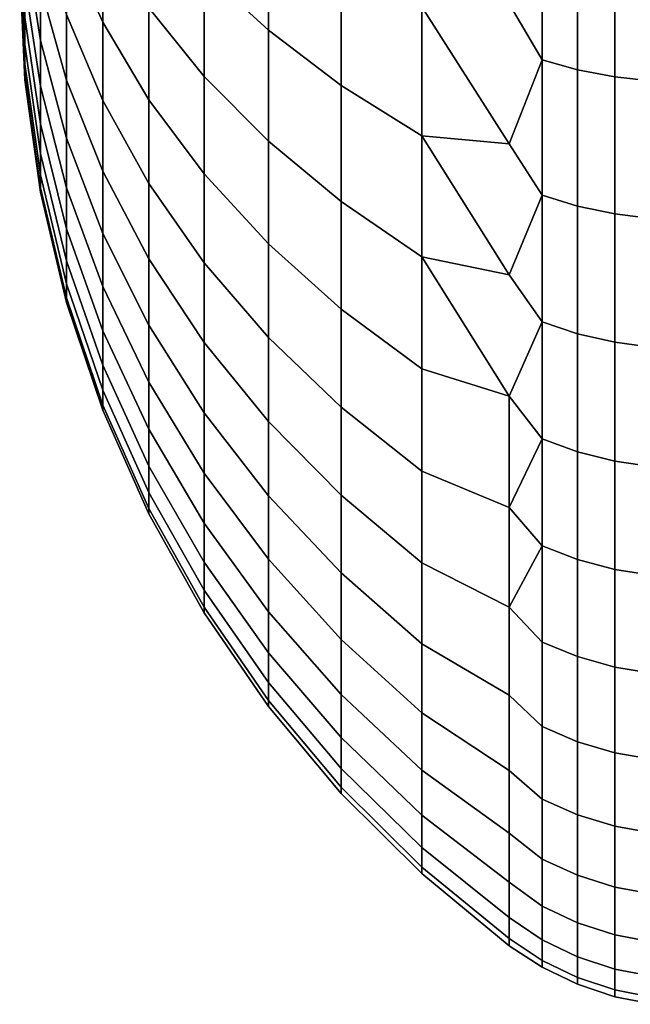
# Model space of a CAD drawing. Header units: metres. Extents: x -22 to 244, y -22 to 22.
# Tile 21 of 146: x -22.5 to -21.502, y -3.496 to -1.885. Entities that reach past the tile are written whole.
import ezdxf

# ---------------------------------------------------------------- set-up
doc = ezdxf.new("R2010")
doc.units = ezdxf.units.M
doc.layers.add('solid_10_151_113_XXX', color=7, linetype='CONTINUOUS')

msp = doc.modelspace()

# ---------------------------------------------------------------- linework, layer by layer
at = {"layer": 'solid_10_151_113_XXX'}
for points in [[(-22.093472, -1.90281, 172.330521), (-22.093472, -1.70911, 172.476074), (-22.198641, -1.622253, 172.350235), (-22.198641, -1.806108, 172.212082)], [(-22.093472, -1.70911, 167.523926), (-22.093472, -1.90281, 167.669479), (-22.198641, -1.806108, 167.787918), (-22.198641, -1.622253, 167.649765)], [(-22.364326, -1.8893, 171.673767), (-22.364326, -1.74849, 171.820374), (-22.423414, -1.626627, 171.693497), (-22.423414, -1.757622, 171.557114)], [(-22.364326, -1.74849, 168.179626), (-22.364326, -1.8893, 168.326233), (-22.423414, -1.757622, 168.442886), (-22.423414, -1.626627, 168.306503)], [(-22.465942, -1.919243, 171.007294), (-22.465942, -1.831966, 171.158463), (-22.491545, -1.676617, 171.060226), (-22.491545, -1.756493, 170.921875)], [(-22.465942, -1.831966, 168.841537), (-22.465942, -1.919243, 168.992706), (-22.491545, -1.756493, 169.078125), (-22.491545, -1.676617, 168.939774)], [(-22.198641, -1.97825, 172.05957), (-22.198641, -1.806108, 172.212082), (-22.289186, -1.703658, 172.086609), (-22.289186, -1.866036, 171.942749)], [(-22.198641, -1.806108, 167.787918), (-22.198641, -1.97825, 167.94043), (-22.289186, -1.866036, 168.057251), (-22.289186, -1.703658, 167.913391)], [(-21.974585, -1.992929, 172.440903), (-21.974585, -1.790056, 172.593338), (-22.093472, -1.70911, 172.476074), (-22.093472, -1.90281, 172.330521)], [(-21.974585, -1.790056, 167.406662), (-21.974585, -1.992929, 167.559097), (-22.093472, -1.90281, 167.669479), (-22.093472, -1.70911, 167.523926)], [(-21.646349, -1.71755, 172.974884), (-21.700001, -1.859625, 172.846359), (-21.646349, -1.951359, 172.827026)], [(-21.646349, -1.951359, 167.172974), (-21.700001, -1.859623, 167.153641), (-21.646349, -1.71755, 167.025116)], [(-21.646349, -1.71755, 172.974884), (-21.646349, -1.951359, 172.827026), (-21.588409, -1.96729, 172.850113), (-21.588409, -1.731572, 172.999176)], [(-21.646349, -1.951359, 167.172974), (-21.646349, -1.71755, 167.025116), (-21.588409, -1.731572, 167.000824), (-21.588409, -1.96729, 167.149887)], [(-22.491545, -1.881627, 169.371826), (-22.491545, -1.926073, 169.525269), (-22.5, -1.749537, 169.576782), (-22.5, -1.72738, 169.493881)], [(-22.491545, -1.881627, 170.628174), (-22.5, -1.72738, 170.506119), (-22.5, -1.749537, 170.423218), (-22.491545, -1.926073, 170.474731)], [(-22.423414, -1.98464, 171.255005), (-22.423414, -1.877218, 171.410645), (-22.465942, -1.732808, 171.302124), (-22.465942, -1.831966, 171.158463)], [(-22.423414, -1.877218, 168.589355), (-22.423414, -1.98464, 168.744995), (-22.465942, -1.831966, 168.841537), (-22.465942, -1.732808, 168.697876)], [(-21.588409, -1.731572, 172.999176), (-21.588409, -1.96729, 172.850113), (-21.527346, -1.97886, 172.866867), (-21.527346, -1.741756, 173.016815)], [(-21.588409, -1.96729, 167.149887), (-21.588409, -1.731572, 167.000824), (-21.527346, -1.741756, 166.983185), (-21.527346, -1.97886, 167.133133)], [(-22.491545, -1.926073, 169.525269), (-22.491545, -1.958027, 169.681793), (-22.5, -1.767702, 169.660553), (-22.5, -1.749537, 169.576782)], [(-22.491545, -1.958027, 170.318207), (-22.491545, -1.926073, 170.474731), (-22.5, -1.749537, 170.423218), (-22.5, -1.767702, 170.339447)], [(-22.289186, -2.016311, 171.786301), (-22.289186, -1.866036, 171.942749), (-22.364326, -1.74849, 171.820374), (-22.364326, -1.8893, 171.673767)], [(-22.289186, -1.866036, 168.057251), (-22.289186, -2.016311, 168.213699), (-22.364326, -1.8893, 168.326233), (-22.364326, -1.74849, 168.179626)], [(-21.527346, -1.741756, 173.016815), (-21.527346, -1.97886, 172.866867), (-21.464172, -1.985878, 172.877045), (-21.464172, -1.747932, 173.027512)], [(-21.527346, -1.97886, 167.133133), (-21.527346, -1.741756, 166.983185), (-21.464172, -1.747932, 166.972488), (-21.464172, -1.985878, 167.122955)], [(-22.491545, -1.958027, 169.681793), (-22.5, -1.781851, 169.745026), (-22.5, -1.767702, 169.660553)], [(-22.491545, -1.958027, 170.318207), (-22.5, -1.767702, 170.339447), (-22.5, -1.781851, 170.254974)], [(-22.465942, -1.994073, 170.849594), (-22.465942, -1.919243, 171.007294), (-22.491545, -1.756493, 170.921875), (-22.491545, -1.824978, 170.777557)], [(-22.465942, -1.919243, 168.992706), (-22.465942, -1.994073, 169.150406), (-22.491545, -1.824978, 169.222443), (-22.491545, -1.756493, 169.078125)], [(-22.364326, -2.017856, 171.516327), (-22.364326, -1.8893, 171.673767), (-22.423414, -1.757622, 171.557114), (-22.423414, -1.877218, 171.410645)], [(-22.364326, -1.8893, 168.326233), (-22.364326, -2.017856, 168.483673), (-22.423414, -1.877218, 168.589355), (-22.423414, -1.757622, 168.442886)], [(-22.491545, -1.958027, 169.681793), (-22.491545, -1.977283, 169.840378), (-22.5, -1.791947, 169.829956), (-22.5, -1.781851, 169.745026)], [(-22.491545, -1.977283, 170.159622), (-22.491545, -1.958027, 170.318207), (-22.5, -1.781851, 170.254974), (-22.5, -1.791947, 170.170044)], [(-22.491545, -1.977283, 169.840378), (-22.5, -1.797996, 169.914963), (-22.5, -1.791947, 169.829956)], [(-22.491545, -1.977283, 170.159622), (-22.5, -1.791947, 170.170044), (-22.5, -1.797996, 170.085037)], [(-22.491545, -1.977283, 169.840378), (-22.491545, -1.983716, 170), (-22.5, -1.8, 170), (-22.5, -1.797996, 169.914963)], [(-22.491545, -1.983716, 170), (-22.491545, -1.977283, 170.159622), (-22.5, -1.797996, 170.085037), (-22.5, -1.8, 170)], [(-21.974585, -1.790056, 172.593338), (-21.974585, -1.992929, 172.440903), (-21.842999, -2.075692, 172.542267), (-21.842999, -1.864394, 172.701035)], [(-21.974585, -1.992929, 167.559097), (-21.974585, -1.790056, 167.406662), (-21.842999, -1.864394, 167.298965), (-21.842999, -2.075692, 167.457733)], [(-22.093472, -2.084168, 172.169846), (-22.093472, -1.90281, 172.330521), (-22.198641, -1.806108, 172.212082), (-22.198641, -1.97825, 172.05957)], [(-22.093472, -1.90281, 167.669479), (-22.093472, -2.084168, 167.830154), (-22.198641, -1.97825, 167.94043), (-22.198641, -1.806108, 167.787918)], [(-22.465942, -2.055971, 170.686386), (-22.465942, -1.994073, 170.849594), (-22.491545, -1.824978, 170.777557), (-22.491545, -1.881627, 170.628174)], [(-22.465942, -1.994073, 169.150406), (-22.465942, -2.055971, 169.313614), (-22.491545, -1.881627, 169.371826), (-22.491545, -1.824978, 169.222443)], [(-22.423414, -2.079191, 171.091248), (-22.423414, -1.98464, 171.255005), (-22.465942, -1.831966, 171.158463), (-22.465942, -1.919243, 171.007294)], [(-22.423414, -1.98464, 168.744995), (-22.423414, -2.079191, 168.908752), (-22.465942, -1.919243, 168.992706), (-22.465942, -1.831966, 168.841537)], [(-22.198641, -2.137563, 171.893723), (-22.198641, -1.97825, 172.05957), (-22.289186, -1.866036, 171.942749), (-22.289186, -2.016311, 171.786301)], [(-22.198641, -1.97825, 167.94043), (-22.198641, -2.137563, 168.106277), (-22.289186, -2.016311, 168.213699), (-22.289186, -1.866036, 168.057251)], [(-21.646349, -1.951359, 167.172974), (-21.700001, -2.088323, 167.316925), (-21.842999, -1.864394, 167.298965), (-21.700001, -1.859623, 167.153641)], [(-21.646349, -1.951359, 172.827026), (-21.700001, -1.859625, 172.846359), (-21.842999, -1.864394, 172.701035), (-21.700001, -2.088325, 172.683075)], [(-21.842999, -1.864394, 172.701035), (-21.842999, -2.075692, 172.542267), (-21.700001, -2.088325, 172.683075)], [(-21.842999, -2.075692, 167.457733), (-21.842999, -1.864394, 167.298965), (-21.700001, -2.088323, 167.316925)], [(-22.465942, -2.104535, 170.518723), (-22.465942, -2.055971, 170.686386), (-22.491545, -1.881627, 170.628174), (-22.491545, -1.926073, 170.474731)], [(-22.465942, -2.055971, 169.313614), (-22.465942, -2.104535, 169.481277), (-22.491545, -1.926073, 169.525269), (-22.491545, -1.881627, 169.371826)], [(-22.364326, -2.133326, 171.34903), (-22.364326, -2.017856, 171.516327), (-22.423414, -1.877218, 171.410645), (-22.423414, -1.98464, 171.255005)], [(-22.364326, -2.017856, 168.483673), (-22.364326, -2.133326, 168.65097), (-22.423414, -1.98464, 168.744995), (-22.423414, -1.877218, 168.589355)], [(-22.289186, -2.15351, 171.618256), (-22.289186, -2.016311, 171.786301), (-22.364326, -1.8893, 171.673767), (-22.364326, -2.017856, 171.516327)], [(-22.289186, -2.016311, 168.213699), (-22.289186, -2.15351, 168.381744), (-22.364326, -2.017856, 168.483673), (-22.364326, -1.8893, 168.326233)], [(-21.974585, -2.182878, 172.272614), (-21.974585, -1.992929, 172.440903), (-22.093472, -1.90281, 172.330521), (-22.093472, -2.084168, 172.169846)], [(-21.974585, -1.992929, 167.559097), (-21.974585, -2.182878, 167.727386), (-22.093472, -2.084168, 167.830154), (-22.093472, -1.90281, 167.669479)], [(-22.465942, -2.139451, 170.347702), (-22.465942, -2.104535, 170.518723), (-22.491545, -1.926073, 170.474731), (-22.491545, -1.958027, 170.318207)], [(-22.465942, -2.104535, 169.481277), (-22.465942, -2.139451, 169.652298), (-22.491545, -1.958027, 169.681793), (-22.491545, -1.926073, 169.525269)], [(-22.423414, -2.160258, 170.920395), (-22.423414, -2.079191, 171.091248), (-22.465942, -1.919243, 171.007294), (-22.465942, -1.994073, 170.849594)], [(-22.423414, -2.079191, 168.908752), (-22.423414, -2.160258, 169.079605), (-22.465942, -1.994073, 169.150406), (-22.465942, -1.919243, 168.992706)], [(-22.465942, -2.160491, 170.174408), (-22.465942, -2.139451, 170.347702), (-22.491545, -1.958027, 170.318207), (-22.491545, -1.977283, 170.159622)], [(-22.465942, -2.139451, 169.652298), (-22.465942, -2.160491, 169.825592), (-22.491545, -1.977283, 169.840378), (-22.491545, -1.958027, 169.681793)], [(-21.646349, -1.951359, 172.827026), (-21.700001, -2.088325, 172.683075), (-21.646349, -2.172513, 172.660843)], [(-21.646349, -2.172513, 167.339157), (-21.700001, -2.088323, 167.316925), (-21.646349, -1.951359, 167.172974)], [(-21.646349, -1.951359, 172.827026), (-21.646349, -2.172513, 172.660843), (-21.588409, -2.190249, 172.682571), (-21.588409, -1.96729, 172.850113)], [(-21.646349, -2.172513, 167.339157), (-21.646349, -1.951359, 167.172974), (-21.588409, -1.96729, 167.149887), (-21.588409, -2.190249, 167.317429)], [(-22.465942, -2.167519, 170), (-22.465942, -2.160491, 170.174408), (-22.491545, -1.977283, 170.159622), (-22.491545, -1.983716, 170)], [(-22.465942, -2.160491, 169.825592), (-22.465942, -2.167519, 170), (-22.491545, -1.983716, 170), (-22.491545, -1.977283, 169.840378)], [(-22.093472, -2.25201, 171.995102), (-22.093472, -2.084168, 172.169846), (-22.198641, -1.97825, 172.05957), (-22.198641, -2.137563, 171.893723)], [(-22.093472, -2.084168, 167.830154), (-22.093472, -2.25201, 168.004898), (-22.198641, -2.137563, 168.106277), (-22.198641, -1.97825, 167.94043)], [(-21.588409, -1.96729, 172.850113), (-21.588409, -2.190249, 172.682571), (-21.527346, -2.20313, 172.698349), (-21.527346, -1.97886, 172.866867)], [(-21.588409, -2.190249, 167.317429), (-21.588409, -1.96729, 167.149887), (-21.527346, -1.97886, 167.133133), (-21.527346, -2.20313, 167.301651)], [(-21.527346, -1.97886, 172.866867), (-21.527346, -2.20313, 172.698349), (-21.464172, -2.210943, 172.707916), (-21.464172, -1.985878, 172.877045)], [(-21.527346, -2.20313, 167.301651), (-21.527346, -1.97886, 167.133133), (-21.464172, -1.985878, 167.122955), (-21.464172, -2.210943, 167.292084)], [(-22.423414, -2.227314, 170.743591), (-22.423414, -2.160258, 170.920395), (-22.465942, -1.994073, 170.849594), (-22.465942, -2.055971, 170.686386)], [(-22.423414, -2.160258, 169.079605), (-22.423414, -2.227314, 169.256409), (-22.465942, -2.055971, 169.313614), (-22.465942, -1.994073, 169.150406)], [(-22.364326, -2.23496, 171.173004), (-22.364326, -2.133326, 171.34903), (-22.423414, -1.98464, 171.255005), (-22.423414, -2.079191, 171.091248)], [(-22.364326, -2.133326, 168.65097), (-22.364326, -2.23496, 168.826996), (-22.423414, -2.079191, 168.908752), (-22.423414, -1.98464, 168.744995)], [(-21.974585, -1.992929, 172.440903), (-21.974585, -2.182878, 172.272614), (-21.842999, -2.273528, 172.366989), (-21.842999, -2.075692, 172.542267)], [(-21.974585, -2.182878, 167.727386), (-21.974585, -1.992929, 167.559097), (-21.842999, -2.075692, 167.457733), (-21.842999, -2.273528, 167.633011)], [(-22.289186, -2.276742, 171.439728), (-22.289186, -2.15351, 171.618256), (-22.364326, -2.017856, 171.516327), (-22.364326, -2.133326, 171.34903)], [(-22.289186, -2.15351, 168.381744), (-22.289186, -2.276742, 168.560272), (-22.364326, -2.133326, 168.65097), (-22.364326, -2.017856, 168.483673)], [(-22.198641, -2.283012, 171.715576), (-22.198641, -2.137563, 171.893723), (-22.289186, -2.016311, 171.786301), (-22.289186, -2.15351, 171.618256)], [(-22.198641, -2.137563, 168.106277), (-22.198641, -2.283012, 168.284424), (-22.289186, -2.15351, 168.381744), (-22.289186, -2.016311, 168.213699)], [(-22.423414, -2.279925, 170.561951), (-22.423414, -2.227314, 170.743591), (-22.465942, -2.055971, 170.686386), (-22.465942, -2.104535, 170.518723)], [(-22.423414, -2.227314, 169.256409), (-22.423414, -2.279925, 169.438049), (-22.465942, -2.104535, 169.481277), (-22.465942, -2.055971, 169.313614)], [(-21.646349, -2.172513, 172.660843), (-21.700001, -2.088325, 172.683075), (-21.842999, -2.075692, 172.542267), (-21.700001, -2.302759, 172.501465)], [(-21.842999, -2.075692, 172.542267), (-21.842999, -2.273528, 172.366989), (-21.700001, -2.302759, 172.501465)], [(-21.646349, -2.172513, 167.339157), (-21.700001, -2.302757, 167.498535), (-21.842999, -2.075692, 167.457733), (-21.700001, -2.088323, 167.316925)], [(-21.842999, -2.273528, 167.633011), (-21.842999, -2.075692, 167.457733), (-21.700001, -2.302757, 167.498535)], [(-22.364326, -2.3221, 170.989349), (-22.364326, -2.23496, 171.173004), (-22.423414, -2.079191, 171.091248), (-22.423414, -2.160258, 170.920395)], [(-22.364326, -2.23496, 168.826996), (-22.364326, -2.3221, 169.010651), (-22.423414, -2.160258, 169.079605), (-22.423414, -2.079191, 168.908752)], [(-21.974585, -2.358669, 172.0896), (-21.974585, -2.182878, 172.272614), (-22.093472, -2.084168, 172.169846), (-22.093472, -2.25201, 171.995102)], [(-21.974585, -2.182878, 167.727386), (-21.974585, -2.358669, 167.9104), (-22.093472, -2.25201, 168.004898), (-22.093472, -2.084168, 167.830154)], [(-22.423414, -2.31775, 170.376678), (-22.423414, -2.279925, 170.561951), (-22.465942, -2.104535, 170.518723), (-22.465942, -2.139451, 170.347702)], [(-22.423414, -2.279925, 169.438049), (-22.423414, -2.31775, 169.623322), (-22.465942, -2.139451, 169.652298), (-22.465942, -2.104535, 169.481277)], [(-22.423414, -2.340544, 170.18895), (-22.423414, -2.31775, 170.376678), (-22.465942, -2.139451, 170.347702), (-22.465942, -2.160491, 170.174408)], [(-22.423414, -2.31775, 169.623322), (-22.423414, -2.340544, 169.81105), (-22.465942, -2.160491, 169.825592), (-22.465942, -2.139451, 169.652298)], [(-22.289186, -2.385209, 171.251862), (-22.289186, -2.276742, 171.439728), (-22.364326, -2.133326, 171.34903), (-22.364326, -2.23496, 171.173004)], [(-22.289186, -2.276742, 168.560272), (-22.289186, -2.385209, 168.748138), (-22.364326, -2.23496, 168.826996), (-22.364326, -2.133326, 168.65097)], [(-22.093472, -2.405247, 171.807419), (-22.093472, -2.25201, 171.995102), (-22.198641, -2.137563, 171.893723), (-22.198641, -2.283012, 171.715576)], [(-22.093472, -2.25201, 168.004898), (-22.093472, -2.405247, 168.192581), (-22.198641, -2.283012, 168.284424), (-22.198641, -2.137563, 168.106277)], [(-22.198641, -2.413655, 171.526306), (-22.198641, -2.283012, 171.715576), (-22.289186, -2.15351, 171.618256), (-22.289186, -2.276742, 171.439728)], [(-22.198641, -2.283012, 168.284424), (-22.198641, -2.413655, 168.473694), (-22.289186, -2.276742, 168.560272), (-22.289186, -2.15351, 168.381744)], [(-22.423414, -2.348159, 170), (-22.423414, -2.340544, 170.18895), (-22.465942, -2.160491, 170.174408), (-22.465942, -2.167519, 170)], [(-22.423414, -2.340544, 169.81105), (-22.423414, -2.348159, 170), (-22.465942, -2.167519, 170), (-22.465942, -2.160491, 169.825592)], [(-22.364326, -2.39418, 170.799301), (-22.364326, -2.3221, 170.989349), (-22.423414, -2.160258, 170.920395), (-22.423414, -2.227314, 170.743591)], [(-22.364326, -2.3221, 169.010651), (-22.364326, -2.39418, 169.200699), (-22.423414, -2.227314, 169.256409), (-22.423414, -2.160258, 169.079605)], [(-21.646349, -2.172513, 172.660843), (-21.700001, -2.302759, 172.501465), (-21.646349, -2.379578, 172.477402)], [(-21.646349, -2.379578, 167.522598), (-21.700001, -2.302757, 167.498535), (-21.646349, -2.172513, 167.339157)], [(-21.646349, -2.172513, 172.660843), (-21.646349, -2.379578, 172.477402), (-21.588409, -2.399004, 172.497635), (-21.588409, -2.190249, 172.682571)], [(-21.646349, -2.379578, 167.522598), (-21.646349, -2.172513, 167.339157), (-21.588409, -2.190249, 167.317429), (-21.588409, -2.399004, 167.502365)], [(-21.974585, -2.182878, 172.272614), (-21.974585, -2.358669, 172.0896), (-21.842999, -2.45662, 172.176376), (-21.842999, -2.273528, 172.366989)], [(-21.974585, -2.358669, 167.9104), (-21.974585, -2.182878, 167.727386), (-21.842999, -2.273528, 167.633011), (-21.842999, -2.45662, 167.823624)], [(-21.588409, -2.190249, 172.682571), (-21.588409, -2.399004, 172.497635), (-21.527346, -2.413113, 172.512314), (-21.527346, -2.20313, 172.698349)], [(-21.588409, -2.399004, 167.502365), (-21.588409, -2.190249, 167.317429), (-21.527346, -2.20313, 167.301651), (-21.527346, -2.413113, 167.487686)], [(-21.527346, -2.20313, 172.698349), (-21.527346, -2.413113, 172.512314), (-21.464172, -2.421671, 172.521225), (-21.464172, -2.210943, 172.707916)], [(-21.527346, -2.413113, 167.487686), (-21.527346, -2.20313, 167.301651), (-21.464172, -2.210943, 167.292084), (-21.464172, -2.421671, 167.478775)], [(-22.364326, -2.450733, 170.60405), (-22.364326, -2.39418, 170.799301), (-22.423414, -2.227314, 170.743591), (-22.423414, -2.279925, 170.561951)], [(-22.364326, -2.39418, 169.200699), (-22.364326, -2.450733, 169.39595), (-22.423414, -2.279925, 169.438049), (-22.423414, -2.227314, 169.256409)], [(-22.289186, -2.478207, 171.055862), (-22.289186, -2.385209, 171.251862), (-22.364326, -2.23496, 171.173004), (-22.364326, -2.3221, 170.989349)], [(-22.289186, -2.385209, 168.748138), (-22.289186, -2.478207, 168.944138), (-22.364326, -2.3221, 169.010651), (-22.364326, -2.23496, 168.826996)], [(-21.974585, -2.519163, 171.893021), (-21.974585, -2.358669, 172.0896), (-22.093472, -2.25201, 171.995102), (-22.093472, -2.405247, 171.807419)], [(-21.974585, -2.358669, 167.9104), (-21.974585, -2.519163, 168.106979), (-22.093472, -2.405247, 168.192581), (-22.093472, -2.25201, 168.004898)], [(-22.364326, -2.491392, 170.404892), (-22.364326, -2.450733, 170.60405), (-22.423414, -2.279925, 170.561951), (-22.423414, -2.31775, 170.376678)], [(-22.364326, -2.450733, 169.39595), (-22.364326, -2.491392, 169.595108), (-22.423414, -2.31775, 169.623322), (-22.423414, -2.279925, 169.438049)], [(-22.198641, -2.528645, 171.327133), (-22.198641, -2.413655, 171.526306), (-22.289186, -2.276742, 171.439728), (-22.289186, -2.385209, 171.251862)], [(-22.198641, -2.413655, 168.473694), (-22.198641, -2.528645, 168.672867), (-22.289186, -2.385209, 168.748138), (-22.289186, -2.276742, 168.560272)], [(-22.093472, -2.542885, 171.608017), (-22.093472, -2.405247, 171.807419), (-22.198641, -2.283012, 171.715576), (-22.198641, -2.413655, 171.526306)], [(-22.093472, -2.405247, 168.192581), (-22.093472, -2.542885, 168.391983), (-22.198641, -2.413655, 168.473694), (-22.198641, -2.283012, 168.284424)], [(-21.646349, -2.379578, 172.477402), (-21.700001, -2.302759, 172.501465), (-21.842999, -2.273528, 172.366989), (-21.700001, -2.501463, 172.30275)], [(-21.842999, -2.273528, 172.366989), (-21.842999, -2.45662, 172.176376), (-21.700001, -2.501463, 172.30275)], [(-21.646349, -2.379578, 167.522598), (-21.700001, -2.501461, 167.697235), (-21.842999, -2.273528, 167.633011), (-21.700001, -2.302757, 167.498535)], [(-21.842999, -2.45662, 167.823624), (-21.842999, -2.273528, 167.633011), (-21.700001, -2.501461, 167.697235)], [(-22.364326, -2.515893, 170.20311), (-22.364326, -2.491392, 170.404892), (-22.423414, -2.31775, 170.376678), (-22.423414, -2.340544, 170.18895)], [(-22.364326, -2.491392, 169.595108), (-22.364326, -2.515893, 169.79689), (-22.423414, -2.340544, 169.81105), (-22.423414, -2.31775, 169.623322)], [(-22.289186, -2.555133, 170.853027), (-22.289186, -2.478207, 171.055862), (-22.364326, -2.3221, 170.989349), (-22.364326, -2.39418, 170.799301)], [(-22.289186, -2.478207, 168.944138), (-22.289186, -2.555133, 169.146973), (-22.364326, -2.39418, 169.200699), (-22.364326, -2.3221, 169.010651)], [(-22.364326, -2.524078, 170), (-22.364326, -2.515893, 170.20311), (-22.423414, -2.340544, 170.18895), (-22.423414, -2.348159, 170)], [(-22.364326, -2.515893, 169.79689), (-22.364326, -2.524078, 170), (-22.423414, -2.348159, 170), (-22.423414, -2.340544, 169.81105)], [(-21.974585, -2.358669, 172.0896), (-21.974585, -2.519163, 171.893021), (-21.842999, -2.623779, 171.971649), (-21.842999, -2.45662, 172.176376)], [(-21.974585, -2.519163, 168.106979), (-21.974585, -2.358669, 167.9104), (-21.842999, -2.45662, 167.823624), (-21.842999, -2.623779, 168.028351)], [(-21.646349, -2.379578, 172.477402), (-21.700001, -2.501463, 172.30275), (-21.646349, -2.571209, 172.277893)], [(-21.646349, -2.571209, 167.722107), (-21.700001, -2.501461, 167.697235), (-21.646349, -2.379578, 167.522598)], [(-21.646349, -2.379578, 172.477402), (-21.646349, -2.571209, 172.277893), (-21.588409, -2.5922, 172.296494), (-21.588409, -2.399004, 172.497635)], [(-21.646349, -2.571209, 167.722107), (-21.646349, -2.379578, 167.522598), (-21.588409, -2.399004, 167.502365), (-21.588409, -2.5922, 167.703506)], [(-22.289186, -2.615488, 170.644653), (-22.289186, -2.555133, 170.853027), (-22.364326, -2.39418, 170.799301), (-22.364326, -2.450733, 170.60405)], [(-22.289186, -2.555133, 169.146973), (-22.289186, -2.615488, 169.355347), (-22.364326, -2.450733, 169.39595), (-22.364326, -2.39418, 169.200699)], [(-22.198641, -2.627235, 171.119354), (-22.198641, -2.528645, 171.327133), (-22.289186, -2.385209, 171.251862), (-22.289186, -2.478207, 171.055862)], [(-22.198641, -2.528645, 168.672867), (-22.198641, -2.627235, 168.880646), (-22.289186, -2.478207, 168.944138), (-22.289186, -2.385209, 168.748138)], [(-21.588409, -2.399004, 172.497635), (-21.588409, -2.5922, 172.296494), (-21.527346, -2.607445, 172.309998), (-21.527346, -2.413113, 172.512314)], [(-21.588409, -2.5922, 167.703506), (-21.588409, -2.399004, 167.502365), (-21.527346, -2.413113, 167.487686), (-21.527346, -2.607445, 167.690002)], [(-22.093472, -2.664031, 171.398193), (-22.093472, -2.542885, 171.608017), (-22.198641, -2.413655, 171.526306), (-22.198641, -2.528645, 171.327133)], [(-22.093472, -2.542885, 168.391983), (-22.093472, -2.664031, 168.601807), (-22.198641, -2.528645, 168.672867), (-22.198641, -2.413655, 168.473694)], [(-21.974585, -2.66332, 171.684189), (-21.974585, -2.519163, 171.893021), (-22.093472, -2.405247, 171.807419), (-22.093472, -2.542885, 171.608017)], [(-21.974585, -2.519163, 168.106979), (-21.974585, -2.66332, 168.315811), (-22.093472, -2.542885, 168.391983), (-22.093472, -2.405247, 168.192581)], [(-21.527346, -2.413113, 172.512314), (-21.527346, -2.607445, 172.309998), (-21.464172, -2.616692, 172.318192), (-21.464172, -2.421671, 172.521225)], [(-21.527346, -2.607445, 167.690002), (-21.527346, -2.413113, 167.487686), (-21.464172, -2.421671, 167.478775), (-21.464172, -2.616692, 167.681808)], [(-22.289186, -2.65888, 170.432114), (-22.289186, -2.615488, 170.644653), (-22.364326, -2.450733, 170.60405), (-22.364326, -2.491392, 170.404892)], [(-22.289186, -2.615488, 169.355347), (-22.289186, -2.65888, 169.567886), (-22.364326, -2.491392, 169.595108), (-22.364326, -2.450733, 169.39595)], [(-21.842999, -2.623779, 171.971649), (-21.700001, -2.683079, 172.088318), (-21.700001, -2.501463, 172.30275), (-21.842999, -2.45662, 172.176376)], [(-21.842999, -2.623779, 168.028351), (-21.842999, -2.45662, 167.823624), (-21.700001, -2.501461, 167.697235), (-21.700001, -2.683078, 167.911682)], [(-22.198641, -2.708787, 170.904327), (-22.198641, -2.627235, 171.119354), (-22.289186, -2.478207, 171.055862), (-22.289186, -2.555133, 170.853027)], [(-22.198641, -2.627235, 168.880646), (-22.198641, -2.708787, 169.095673), (-22.289186, -2.555133, 169.146973), (-22.289186, -2.478207, 168.944138)], [(-22.289186, -2.685029, 170.216751), (-22.289186, -2.65888, 170.432114), (-22.364326, -2.491392, 170.404892), (-22.364326, -2.515893, 170.20311)], [(-22.289186, -2.65888, 169.567886), (-22.289186, -2.685029, 169.783249), (-22.364326, -2.515893, 169.79689), (-22.364326, -2.491392, 169.595108)], [(-21.646349, -2.571209, 167.722107), (-21.700001, -2.683078, 167.911682), (-21.700001, -2.501461, 167.697235)], [(-21.646349, -2.571209, 172.277893), (-21.700001, -2.501463, 172.30275), (-21.700001, -2.683079, 172.088318)], [(-22.289186, -2.693763, 170), (-22.289186, -2.685029, 170.216751), (-22.364326, -2.515893, 170.20311), (-22.364326, -2.524078, 170)], [(-22.289186, -2.685029, 169.783249), (-22.289186, -2.693763, 170), (-22.364326, -2.524078, 170), (-22.364326, -2.515893, 169.79689)], [(-21.974585, -2.519163, 171.893021), (-21.974585, -2.66332, 171.684189), (-21.842999, -2.773922, 171.75412), (-21.842999, -2.623779, 171.971649)], [(-21.974585, -2.66332, 168.315811), (-21.974585, -2.519163, 168.106979), (-21.842999, -2.623779, 168.028351), (-21.842999, -2.773922, 168.24588)], [(-22.093472, -2.7679, 171.179291), (-22.093472, -2.664031, 171.398193), (-22.198641, -2.528645, 171.327133), (-22.198641, -2.627235, 171.119354)], [(-22.093472, -2.664031, 168.601807), (-22.093472, -2.7679, 168.820709), (-22.198641, -2.627235, 168.880646), (-22.198641, -2.528645, 168.672867)], [(-21.974585, -2.790204, 171.464417), (-21.974585, -2.66332, 171.684189), (-22.093472, -2.542885, 171.608017), (-22.093472, -2.664031, 171.398193)], [(-21.974585, -2.66332, 168.315811), (-21.974585, -2.790204, 168.535583), (-22.093472, -2.664031, 168.601807), (-22.093472, -2.542885, 168.391983)], [(-22.198641, -2.772771, 170.683426), (-22.198641, -2.708787, 170.904327), (-22.289186, -2.555133, 170.853027), (-22.289186, -2.615488, 170.644653)], [(-22.198641, -2.708787, 169.095673), (-22.198641, -2.772771, 169.316574), (-22.289186, -2.615488, 169.355347), (-22.289186, -2.555133, 169.146973)], [(-21.646349, -2.571209, 172.277893), (-21.700001, -2.683079, 172.088318), (-21.646349, -2.746166, 172.063614)], [(-21.646349, -2.746166, 167.936386), (-21.700001, -2.683078, 167.911682), (-21.646349, -2.571209, 167.722107)], [(-21.646349, -2.571209, 172.277893), (-21.646349, -2.746166, 172.063614), (-21.588409, -2.768585, 172.08046), (-21.588409, -2.5922, 172.296494)], [(-21.646349, -2.746166, 167.936386), (-21.646349, -2.571209, 167.722107), (-21.588409, -2.5922, 167.703506), (-21.588409, -2.768585, 167.91954)], [(-21.588409, -2.5922, 172.296494), (-21.588409, -2.768585, 172.08046), (-21.527346, -2.784868, 172.092697), (-21.527346, -2.607445, 172.309998)], [(-21.588409, -2.768585, 167.91954), (-21.588409, -2.5922, 167.703506), (-21.527346, -2.607445, 167.690002), (-21.527346, -2.784868, 167.907303)], [(-21.527346, -2.607445, 172.309998), (-21.527346, -2.784868, 172.092697), (-21.464172, -2.794744, 172.100113), (-21.464172, -2.616692, 172.318192)], [(-21.527346, -2.784868, 167.907303), (-21.527346, -2.607445, 167.690002), (-21.464172, -2.616692, 167.681808), (-21.464172, -2.794744, 167.899887)], [(-22.198641, -2.818773, 170.458099), (-22.198641, -2.772771, 170.683426), (-22.289186, -2.615488, 170.644653), (-22.289186, -2.65888, 170.432114)], [(-22.198641, -2.772771, 169.316574), (-22.198641, -2.818773, 169.541901), (-22.289186, -2.65888, 169.567886), (-22.289186, -2.615488, 169.355347)], [(-21.842999, -2.773922, 171.75412), (-21.700001, -2.846368, 171.859619), (-21.700001, -2.683079, 172.088318), (-21.842999, -2.623779, 171.971649)], [(-21.842999, -2.773922, 168.24588), (-21.842999, -2.623779, 168.028351), (-21.700001, -2.683078, 167.911682), (-21.700001, -2.846366, 168.140381)], [(-22.093472, -2.853818, 170.952744), (-22.093472, -2.7679, 171.179291), (-22.198641, -2.627235, 171.119354), (-22.198641, -2.708787, 170.904327)], [(-22.093472, -2.7679, 168.820709), (-22.093472, -2.853818, 169.047256), (-22.198641, -2.708787, 169.095673), (-22.198641, -2.627235, 168.880646)], [(-22.198641, -2.846494, 170.229797), (-22.198641, -2.818773, 170.458099), (-22.289186, -2.65888, 170.432114), (-22.289186, -2.685029, 170.216751)], [(-22.198641, -2.818773, 169.541901), (-22.198641, -2.846494, 169.770203), (-22.289186, -2.685029, 169.783249), (-22.289186, -2.65888, 169.567886)], [(-21.974585, -2.898992, 171.235138), (-21.974585, -2.790204, 171.464417), (-22.093472, -2.664031, 171.398193), (-22.093472, -2.7679, 171.179291)], [(-21.974585, -2.790204, 168.535583), (-21.974585, -2.898992, 168.764862), (-22.093472, -2.7679, 168.820709), (-22.093472, -2.664031, 168.601807)], [(-21.974585, -2.66332, 171.684189), (-21.974585, -2.790204, 171.464417), (-21.842999, -2.906075, 171.525223), (-21.842999, -2.773922, 171.75412)], [(-21.974585, -2.790204, 168.535583), (-21.974585, -2.66332, 168.315811), (-21.842999, -2.773922, 168.24588), (-21.842999, -2.906075, 168.474777)], [(-22.198641, -2.855754, 170), (-22.198641, -2.846494, 170.229797), (-22.289186, -2.685029, 170.216751), (-22.289186, -2.693763, 170)], [(-22.198641, -2.846494, 169.770203), (-22.198641, -2.855754, 170), (-22.289186, -2.693763, 170), (-22.289186, -2.685029, 169.783249)], [(-21.646349, -2.746166, 167.936386), (-21.700001, -2.846366, 168.140381), (-21.700001, -2.683078, 167.911682)], [(-21.646349, -2.746166, 172.063614), (-21.700001, -2.683079, 172.088318), (-21.700001, -2.846368, 171.859619)], [(-22.093472, -2.921228, 170.720016), (-22.093472, -2.853818, 170.952744), (-22.198641, -2.708787, 170.904327), (-22.198641, -2.772771, 170.683426)], [(-22.093472, -2.853818, 169.047256), (-22.093472, -2.921228, 169.279984), (-22.198641, -2.772771, 169.316574), (-22.198641, -2.708787, 169.095673)], [(-21.646349, -2.746166, 172.063614), (-21.700001, -2.846368, 171.859619), (-21.646349, -2.903313, 171.835938)], [(-21.646349, -2.903313, 168.164062), (-21.700001, -2.846366, 168.140381), (-21.646349, -2.746166, 167.936386)], [(-21.646349, -2.746166, 172.063614), (-21.646349, -2.903313, 171.835938), (-21.588409, -2.927015, 171.850937), (-21.588409, -2.768585, 172.08046)], [(-21.646349, -2.903313, 168.164062), (-21.646349, -2.746166, 167.936386), (-21.588409, -2.768585, 167.91954), (-21.588409, -2.927015, 168.149063)], [(-21.974585, -2.988979, 170.997864), (-21.974585, -2.898992, 171.235138), (-22.093472, -2.7679, 171.179291), (-22.093472, -2.853818, 170.952744)], [(-21.974585, -2.898992, 168.764862), (-21.974585, -2.988979, 169.002136), (-22.093472, -2.853818, 169.047256), (-22.093472, -2.7679, 168.820709)], [(-21.588409, -2.768585, 172.08046), (-21.588409, -2.927015, 171.850937), (-21.527346, -2.944229, 171.861816), (-21.527346, -2.784868, 172.092697)], [(-21.588409, -2.927015, 168.149063), (-21.588409, -2.768585, 167.91954), (-21.527346, -2.784868, 167.907303), (-21.527346, -2.944229, 168.138184)], [(-22.093472, -2.969693, 170.48262), (-22.093472, -2.921228, 170.720016), (-22.198641, -2.772771, 170.683426), (-22.198641, -2.818773, 170.458099)], [(-22.093472, -2.921228, 169.279984), (-22.093472, -2.969693, 169.51738), (-22.198641, -2.818773, 169.541901), (-22.198641, -2.772771, 169.316574)], [(-21.842999, -2.906075, 171.525223), (-21.700001, -2.990212, 171.618225), (-21.700001, -2.846368, 171.859619), (-21.842999, -2.773922, 171.75412)], [(-21.842999, -2.906075, 168.474777), (-21.842999, -2.773922, 168.24588), (-21.700001, -2.846366, 168.140381), (-21.700001, -2.990211, 168.381775)], [(-21.527346, -2.784868, 172.092697), (-21.527346, -2.944229, 171.861816), (-21.464172, -2.95467, 171.868423), (-21.464172, -2.794744, 172.100113)], [(-21.527346, -2.944229, 168.138184), (-21.527346, -2.784868, 167.907303), (-21.464172, -2.794744, 167.899887), (-21.464172, -2.95467, 168.131577)], [(-21.974585, -2.790204, 171.464417), (-21.974585, -2.898992, 171.235138), (-21.842999, -3.019382, 171.286438), (-21.842999, -2.906075, 171.525223)], [(-21.974585, -2.898992, 168.764862), (-21.974585, -2.790204, 168.535583), (-21.842999, -2.906075, 168.474777), (-21.842999, -3.019382, 168.713562)], [(-22.093472, -2.998898, 170.242096), (-22.093472, -2.969693, 170.48262), (-22.198641, -2.818773, 170.458099), (-22.198641, -2.846494, 170.229797)], [(-22.093472, -2.969693, 169.51738), (-22.093472, -2.998898, 169.757904), (-22.198641, -2.846494, 169.770203), (-22.198641, -2.818773, 169.541901)], [(-22.093472, -3.008654, 170), (-22.093472, -2.998898, 170.242096), (-22.198641, -2.846494, 170.229797), (-22.198641, -2.855754, 170)], [(-22.093472, -2.998898, 169.757904), (-22.093472, -3.008654, 170), (-22.198641, -2.855754, 170), (-22.198641, -2.846494, 169.770203)], [(-21.646349, -3.04163, 168.403625), (-21.700001, -2.990211, 168.381775), (-21.700001, -2.846366, 168.140381), (-21.646349, -2.903313, 168.164062)], [(-21.646349, -3.04163, 171.596375), (-21.646349, -2.903313, 171.835938), (-21.700001, -2.846368, 171.859619), (-21.700001, -2.990212, 171.618225)], [(-21.974585, -3.059582, 170.75412), (-21.974585, -2.988979, 170.997864), (-22.093472, -2.853818, 170.952744), (-22.093472, -2.921228, 170.720016)], [(-21.974585, -2.988979, 169.002136), (-21.974585, -3.059582, 169.24588), (-22.093472, -2.921228, 169.279984), (-22.093472, -2.853818, 169.047256)], [(-21.974585, -2.898992, 171.235138), (-21.974585, -2.988979, 170.997864), (-21.842999, -3.113106, 171.039307), (-21.842999, -3.019382, 171.286438)], [(-21.974585, -2.988979, 169.002136), (-21.974585, -2.898992, 168.764862), (-21.842999, -3.019382, 168.713562), (-21.842999, -3.113106, 168.960693)], [(-21.842999, -3.019382, 171.286438), (-21.700001, -3.11363, 171.365768), (-21.700001, -2.990212, 171.618225), (-21.842999, -2.906075, 171.525223)], [(-21.842999, -3.019382, 168.713562), (-21.842999, -2.906075, 168.474777), (-21.700001, -2.990211, 168.381775), (-21.700001, -3.113629, 168.634232)], [(-21.646349, -2.903313, 171.835938), (-21.646349, -3.04163, 171.596375), (-21.588409, -3.066462, 171.609406), (-21.588409, -2.927015, 171.850937)], [(-21.646349, -3.04163, 168.403625), (-21.646349, -2.903313, 168.164062), (-21.588409, -2.927015, 168.149063), (-21.588409, -3.066462, 168.390594)], [(-21.974585, -3.110342, 170.505478), (-21.974585, -3.059582, 170.75412), (-22.093472, -2.921228, 170.720016), (-22.093472, -2.969693, 170.48262)], [(-21.974585, -3.059582, 169.24588), (-21.974585, -3.110342, 169.494522), (-22.093472, -2.969693, 169.51738), (-22.093472, -2.921228, 169.279984)], [(-21.588409, -2.927015, 171.850937), (-21.588409, -3.066462, 171.609406), (-21.527346, -3.084496, 171.618866), (-21.527346, -2.944229, 171.861816)], [(-21.588409, -3.066462, 168.390594), (-21.588409, -2.927015, 168.149063), (-21.527346, -2.944229, 168.138184), (-21.527346, -3.084496, 168.381134)], [(-21.527346, -2.944229, 171.861816), (-21.527346, -3.084496, 171.618866), (-21.464172, -3.095434, 171.624603), (-21.464172, -2.95467, 171.868423)], [(-21.527346, -3.084496, 168.381134), (-21.527346, -2.944229, 168.138184), (-21.464172, -2.95467, 168.131577), (-21.464172, -3.095434, 168.375397)], [(-21.974585, -3.14093, 170.253555), (-21.974585, -3.110342, 170.505478), (-22.093472, -2.969693, 170.48262), (-22.093472, -2.998898, 170.242096)], [(-21.974585, -3.110342, 169.494522), (-21.974585, -3.14093, 169.746445), (-22.093472, -2.998898, 169.757904), (-22.093472, -2.969693, 169.51738)], [(-21.974585, -2.988979, 170.997864), (-21.974585, -3.059582, 170.75412), (-21.842999, -3.186641, 170.785431), (-21.842999, -3.113106, 171.039307)], [(-21.974585, -3.059582, 169.24588), (-21.974585, -2.988979, 169.002136), (-21.842999, -3.113106, 168.960693), (-21.842999, -3.186641, 169.214569)], [(-21.646349, -3.160222, 168.653549), (-21.700001, -3.113629, 168.634232), (-21.700001, -2.990211, 168.381775), (-21.646349, -3.04163, 168.403625)], [(-21.646349, -3.160222, 171.346451), (-21.646349, -3.04163, 171.596375), (-21.700001, -2.990212, 171.618225), (-21.700001, -3.11363, 171.365768)], [(-21.974585, -3.151149, 170), (-21.974585, -3.14093, 170.253555), (-22.093472, -2.998898, 170.242096), (-22.093472, -3.008654, 170)], [(-21.974585, -3.14093, 169.746445), (-21.974585, -3.151149, 170), (-22.093472, -3.008654, 170), (-22.093472, -2.998898, 169.757904)], [(-21.842999, -3.113106, 171.039307), (-21.700001, -3.21578, 171.103973), (-21.700001, -3.11363, 171.365768), (-21.842999, -3.019382, 171.286438)], [(-21.842999, -3.113106, 168.960693), (-21.842999, -3.019382, 168.713562), (-21.700001, -3.113629, 168.634232), (-21.700001, -3.215779, 168.896027)], [(-21.646349, -3.04163, 171.596375), (-21.646349, -3.160222, 171.346451), (-21.588409, -3.186021, 171.357437), (-21.588409, -3.066462, 171.609406)], [(-21.646349, -3.160222, 168.653549), (-21.646349, -3.04163, 168.403625), (-21.588409, -3.066462, 168.390594), (-21.588409, -3.186021, 168.642563)], [(-21.974585, -3.059582, 170.75412), (-21.974585, -3.110342, 170.505478), (-21.842999, -3.239509, 170.526474), (-21.842999, -3.186641, 170.785431)], [(-21.974585, -3.110342, 169.494522), (-21.974585, -3.059582, 169.24588), (-21.842999, -3.186641, 169.214569), (-21.842999, -3.239509, 169.473526)], [(-21.588409, -3.066462, 171.609406), (-21.588409, -3.186021, 171.357437), (-21.527346, -3.204759, 171.365417), (-21.527346, -3.084496, 171.618866)], [(-21.588409, -3.186021, 168.642563), (-21.588409, -3.066462, 168.390594), (-21.527346, -3.084496, 168.381134), (-21.527346, -3.204759, 168.634583)], [(-21.527346, -3.084496, 171.618866), (-21.527346, -3.204759, 171.365417), (-21.464172, -3.216124, 171.37027), (-21.464172, -3.095434, 171.624603)], [(-21.527346, -3.204759, 168.634583), (-21.527346, -3.084496, 168.381134), (-21.464172, -3.095434, 168.375397), (-21.464172, -3.216124, 168.62973)], [(-21.974585, -3.110342, 170.505478), (-21.974585, -3.14093, 170.253555), (-21.842999, -3.271367, 170.264099), (-21.842999, -3.239509, 170.526474)], [(-21.974585, -3.14093, 169.746445), (-21.974585, -3.110342, 169.494522), (-21.842999, -3.239509, 169.473526), (-21.842999, -3.271367, 169.735901)], [(-21.842999, -3.186641, 170.785431), (-21.700001, -3.295962, 170.834641), (-21.700001, -3.21578, 171.103973), (-21.842999, -3.113106, 171.039307)], [(-21.842999, -3.186641, 169.214569), (-21.842999, -3.113106, 168.960693), (-21.700001, -3.215779, 168.896027), (-21.700001, -3.295961, 169.165344)], [(-21.646349, -3.258318, 168.912216), (-21.700001, -3.215779, 168.896027), (-21.700001, -3.113629, 168.634232), (-21.646349, -3.160222, 168.653549)], [(-21.646349, -3.258318, 171.087784), (-21.646349, -3.160222, 171.346451), (-21.700001, -3.11363, 171.365768), (-21.700001, -3.21578, 171.103973)], [(-21.974585, -3.14093, 170.253555), (-21.974585, -3.151149, 170), (-21.842999, -3.28201, 170), (-21.842999, -3.271367, 170.264099)], [(-21.842999, -3.271367, 169.735901), (-21.842999, -3.28201, 170), (-21.974585, -3.151149, 170), (-21.974585, -3.14093, 169.746445)], [(-21.646349, -3.160222, 171.346451), (-21.646349, -3.258318, 171.087784), (-21.588409, -3.284918, 171.096664), (-21.588409, -3.186021, 171.357437)], [(-21.646349, -3.258318, 168.912216), (-21.646349, -3.160222, 168.653549), (-21.588409, -3.186021, 168.642563), (-21.588409, -3.284918, 168.903336)], [(-21.842999, -3.239509, 170.526474), (-21.700001, -3.353629, 170.559616), (-21.700001, -3.295962, 170.834641), (-21.842999, -3.186641, 170.785431)], [(-21.842999, -3.239509, 169.473526), (-21.842999, -3.186641, 169.214569), (-21.700001, -3.295961, 169.165344), (-21.700001, -3.353629, 169.440384)], [(-21.588409, -3.186021, 171.357437), (-21.588409, -3.284918, 171.096664), (-21.527346, -3.304237, 171.103119), (-21.527346, -3.204759, 171.365417)], [(-21.588409, -3.284918, 168.903336), (-21.588409, -3.186021, 168.642563), (-21.527346, -3.204759, 168.634583), (-21.527346, -3.304237, 168.896881)], [(-21.646349, -3.335283, 169.177933), (-21.700001, -3.295961, 169.165344), (-21.700001, -3.215779, 168.896027), (-21.646349, -3.258318, 168.912216)], [(-21.646349, -3.335283, 170.822067), (-21.646349, -3.258318, 171.087784), (-21.700001, -3.21578, 171.103973), (-21.700001, -3.295962, 170.834641)], [(-21.527346, -3.204759, 171.365417), (-21.527346, -3.304237, 171.103119), (-21.464172, -3.315955, 171.107025), (-21.464172, -3.216124, 171.37027)], [(-21.527346, -3.304237, 168.896881), (-21.527346, -3.204759, 168.634583), (-21.464172, -3.216124, 168.62973), (-21.464172, -3.315955, 168.892975)], [(-21.842999, -3.271367, 170.264099), (-21.700001, -3.388388, 170.280762), (-21.700001, -3.353629, 170.559616), (-21.842999, -3.239509, 170.526474)], [(-21.842999, -3.271367, 169.735901), (-21.842999, -3.239509, 169.473526), (-21.700001, -3.353629, 169.440384), (-21.700001, -3.388387, 169.719238)], [(-21.646349, -3.258318, 171.087784), (-21.646349, -3.335283, 170.822067), (-21.588409, -3.362511, 170.828781), (-21.588409, -3.284918, 171.096664)], [(-21.646349, -3.335283, 169.177933), (-21.646349, -3.258318, 168.912216), (-21.588409, -3.284918, 168.903336), (-21.588409, -3.362511, 169.171219)], [(-21.842999, -3.271367, 170.264099), (-21.842999, -3.28201, 170), (-21.700001, -3.4, 170), (-21.700001, -3.388388, 170.280762)], [(-21.700001, -3.388387, 169.719238), (-21.700001, -3.4, 170), (-21.842999, -3.28201, 170), (-21.842999, -3.271367, 169.735901)], [(-21.588409, -3.284918, 171.096664), (-21.588409, -3.362511, 170.828781), (-21.527346, -3.382287, 170.833664), (-21.527346, -3.304237, 171.103119)], [(-21.588409, -3.362511, 169.171219), (-21.588409, -3.284918, 168.903336), (-21.527346, -3.304237, 168.896881), (-21.527346, -3.382287, 169.166336)], [(-21.646349, -3.390617, 169.448975), (-21.700001, -3.353629, 169.440384), (-21.700001, -3.295961, 169.165344), (-21.646349, -3.335283, 169.177933)], [(-21.646349, -3.390617, 170.551025), (-21.646349, -3.335283, 170.822067), (-21.700001, -3.295962, 170.834641), (-21.700001, -3.353629, 170.559616)], [(-21.527346, -3.304237, 171.103119), (-21.527346, -3.382287, 170.833664), (-21.464172, -3.394281, 170.836609), (-21.464172, -3.315955, 171.107025)], [(-21.527346, -3.382287, 169.166336), (-21.527346, -3.304237, 168.896881), (-21.464172, -3.315955, 168.892975), (-21.464172, -3.394281, 169.163391)], [(-21.646349, -3.335283, 170.822067), (-21.646349, -3.390617, 170.551025), (-21.588409, -3.418297, 170.555527), (-21.588409, -3.362511, 170.828781)], [(-21.646349, -3.390617, 169.448975), (-21.646349, -3.335283, 169.177933), (-21.588409, -3.362511, 169.171219), (-21.588409, -3.418297, 169.444473)], [(-21.646349, -3.423961, 170.276413), (-21.646349, -3.390617, 170.551025), (-21.700001, -3.353629, 170.559616), (-21.700001, -3.388388, 170.280762)], [(-21.646349, -3.423961, 169.723587), (-21.700001, -3.388387, 169.719238), (-21.700001, -3.353629, 169.440384), (-21.646349, -3.390617, 169.448975)], [(-21.588409, -3.362511, 170.828781), (-21.588409, -3.418297, 170.555527), (-21.527346, -3.438401, 170.558792), (-21.527346, -3.382287, 170.833664)], [(-21.588409, -3.418297, 169.444473), (-21.588409, -3.362511, 169.171219), (-21.527346, -3.382287, 169.166336), (-21.527346, -3.438401, 169.441208)], [(-21.646349, -3.423961, 169.723587), (-21.646349, -3.4351, 170), (-21.700001, -3.4, 170), (-21.700001, -3.388387, 169.719238)], [(-21.646349, -3.4351, 170), (-21.646349, -3.423961, 170.276413), (-21.700001, -3.388388, 170.280762), (-21.700001, -3.4, 170)], [(-21.646349, -3.390617, 170.551025), (-21.646349, -3.423961, 170.276413), (-21.588409, -3.451914, 170.278671), (-21.588409, -3.418297, 170.555527)], [(-21.646349, -3.423961, 169.723587), (-21.646349, -3.390617, 169.448975), (-21.588409, -3.418297, 169.444473), (-21.588409, -3.451914, 169.721329)], [(-21.527346, -3.382287, 170.833664), (-21.527346, -3.438401, 170.558792), (-21.464172, -3.450594, 170.560776), (-21.464172, -3.394281, 170.836609)], [(-21.527346, -3.438401, 169.441208), (-21.527346, -3.382287, 169.166336), (-21.464172, -3.394281, 169.163391), (-21.464172, -3.450594, 169.439224)], [(-21.646349, -3.423961, 170.276413), (-21.646349, -3.4351, 170), (-21.588409, -3.463144, 170), (-21.588409, -3.451914, 170.278671)], [(-21.588409, -3.451914, 169.721329), (-21.588409, -3.463144, 170), (-21.646349, -3.4351, 170), (-21.646349, -3.423961, 169.723587)], [(-21.588409, -3.418297, 170.555527), (-21.588409, -3.451914, 170.278671), (-21.527346, -3.472215, 170.280304), (-21.527346, -3.438401, 170.558792)], [(-21.588409, -3.451914, 169.721329), (-21.588409, -3.418297, 169.444473), (-21.527346, -3.438401, 169.441208), (-21.527346, -3.472215, 169.719696)], [(-21.527346, -3.438401, 170.558792), (-21.527346, -3.472215, 170.280304), (-21.464172, -3.484529, 170.281296), (-21.464172, -3.450594, 170.560776)], [(-21.527346, -3.472215, 169.719696), (-21.527346, -3.438401, 169.441208), (-21.464172, -3.450594, 169.439224), (-21.464172, -3.484529, 169.718704)], [(-21.588409, -3.451914, 170.278671), (-21.588409, -3.463144, 170), (-21.527346, -3.483511, 170), (-21.527346, -3.472215, 170.280304)], [(-21.527346, -3.472215, 169.719696), (-21.527346, -3.483511, 170), (-21.588409, -3.463144, 170), (-21.588409, -3.451914, 169.721329)], [(-21.527346, -3.472215, 170.280304), (-21.527346, -3.483511, 170), (-21.464172, -3.495865, 170), (-21.464172, -3.484529, 170.281296)], [(-21.464172, -3.484529, 169.718704), (-21.464172, -3.495865, 170), (-21.527346, -3.483511, 170), (-21.527346, -3.472215, 169.719696)]]:
    msp.add_3dface(points, dxfattribs=at)

doc.saveas('drawing.dxf')
